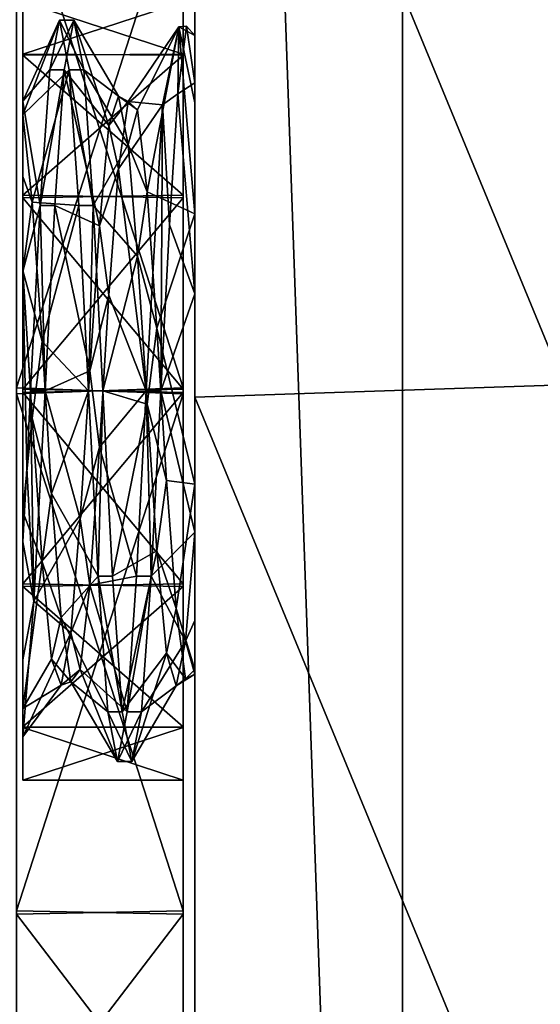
# Model space of a CAD drawing. Header units: inches. Extents: x -10 to 10, y -2.3 to 4.3.
# Tile 19 of 256: x -9.732 to -9.51, y -0.966 to -0.547. Entities that reach past the tile are written whole.
import ezdxf

# ---------------------------------------------------------------- set-up
doc = ezdxf.new("R2010")
doc.units = ezdxf.units.IN
doc.header["$LTSCALE"] = 65.185185
doc.header["$MEASUREMENT"] = 0
for name, color, linetype in [('8579', 7, 'CONTINUOUS'), ('8580', 7, 'CONTINUOUS'), ('8581', 7, 'CONTINUOUS'), ('9232', 7, 'CONTINUOUS'), ('9233', 7, 'CONTINUOUS'), ('9234', 7, 'CONTINUOUS'), ('9235', 7, 'CONTINUOUS'), ('9236', 7, 'CONTINUOUS'), ('9237', 7, 'CONTINUOUS'), ('9238', 7, 'CONTINUOUS'), ('9239', 7, 'CONTINUOUS'), ('9240', 7, 'CONTINUOUS'), ('9241', 7, 'CONTINUOUS'), ('9242', 7, 'CONTINUOUS'), ('9243', 7, 'CONTINUOUS'), ('9244', 7, 'CONTINUOUS')]:
    doc.layers.add(name, color=color, linetype=linetype)

msp = doc.modelspace()

# ---------------------------------------------------------------- linework, layer by layer
at = {"layer": '8579', "linetype": 'Continuous'}
for points in [[(-9.5, -0.31632, 0.81206), (-9.5, -0.70237, 0.75001), (-9.657, -0.3219, 0.81023), (-9.5, -0.31632, 0.81206)], [(-9.657, -0.3219, 0.81023), (-9.5, -0.70237, 0.75001), (-9.657, -0.70763, 0.75001), (-9.657, -0.3219, 0.81023)], [(-9.5, -0.70237, 0.75001), (-9.5, -1.0881, 0.81023), (-9.657, -0.70763, 0.75001), (-9.5, -0.70237, 0.75001)], [(-9.657, -0.70763, 0.75001), (-9.5, -1.0881, 0.81023), (-9.657, -1.09368, 0.81206), (-9.657, -0.70763, 0.75001)]]:
    msp.add_3dface(points, dxfattribs=at)
at = {"layer": '8580', "linetype": 'Continuous'}
for points in [[(-9.657, 0.545, 2), (-9.657, -1.955, 13.4861), (-9.657, 0.545, 13.4861), (-9.657, 0.545, 2)], [(-9.657, -1.955, 13.4861), (-9.657, 0.545, 2), (-9.657, -0.62972, 2.13832), (-9.657, -1.955, 13.4861)], [(-9.657, 0.545, 2), (-9.657, 0.48309, 1.61179), (-9.657, -0.57418, 1.93266), (-9.657, 0.545, 2)], [(-9.657, -0.62972, 2.13832), (-9.657, 0.545, 2), (-9.657, -0.58256, 2.09901), (-9.657, -0.62972, 2.13832)], [(-9.657, -0.58256, 2.09901), (-9.657, 0.545, 2), (-9.657, -0.55399, 2.04467), (-9.657, -0.58256, 2.09901)], [(-9.657, -0.55399, 2.04467), (-9.657, 0.545, 2), (-9.657, -0.57418, 1.93266), (-9.657, -0.55399, 2.04467)], [(-9.657, 0.48309, 1.61179), (-9.657, 0.30329, 1.2613), (-9.657, -1.71611, 1.26515), (-9.657, 0.48309, 1.61179)], [(-9.657, 0.48309, 1.61179), (-9.657, -1.71611, 1.26515), (-9.657, -1.89371, 1.61363), (-9.657, 0.48309, 1.61179)], [(-9.657, 0.48309, 1.61179), (-9.657, -1.89371, 1.61363), (-9.657, -0.66381, 1.86993), (-9.657, 0.48309, 1.61179)], [(-9.657, -0.57418, 1.93266), (-9.657, 0.48309, 1.61179), (-9.657, -0.66381, 1.86993), (-9.657, -0.57418, 1.93266)], [(-9.657, 0.30329, 1.2613), (-9.657, 0.0269, 0.98673), (-9.657, -1.44208, 0.99052), (-9.657, 0.30329, 1.2613)], [(-9.657, 0.30329, 1.2613), (-9.657, -1.44208, 0.99052), (-9.657, -1.71611, 1.26515), (-9.657, 0.30329, 1.2613)], [(-9.657, 0.0269, 0.98673), (-9.657, -0.3219, 0.81023), (-9.657, -1.09368, 0.81206), (-9.657, 0.0269, 0.98673)], [(-9.657, 0.0269, 0.98673), (-9.657, -1.09368, 0.81206), (-9.657, -1.44208, 0.99052), (-9.657, 0.0269, 0.98673)], [(-9.657, -0.3219, 0.81023), (-9.657, -0.70763, 0.75001), (-9.657, -1.09368, 0.81206), (-9.657, -0.3219, 0.81023)], [(-9.657, -1.955, 13.4861), (-9.657, -0.62972, 2.13832), (-9.657, -0.74463, 2.14157), (-9.657, -1.955, 13.4861)], [(-9.657, -1.89371, 1.61363), (-9.657, -1.955, 2), (-9.657, -0.66381, 1.86993), (-9.657, -1.89371, 1.61363)], [(-9.657, -0.66381, 1.86993), (-9.657, -1.955, 2), (-9.657, -0.76497, 1.88974), (-9.657, -0.66381, 1.86993)], [(-9.657, -0.82343, 2.06788), (-9.657, -1.955, 13.4861), (-9.657, -0.74463, 2.14157), (-9.657, -0.82343, 2.06788)], [(-9.657, -0.76497, 1.88974), (-9.657, -1.955, 2), (-9.657, -0.80259, 1.92109), (-9.657, -0.76497, 1.88974)], [(-9.657, -0.80259, 1.92109), (-9.657, -1.955, 2), (-9.657, -0.82537, 1.96444), (-9.657, -0.80259, 1.92109)], [(-9.657, -1.955, 2), (-9.657, -1.955, 13.4861), (-9.657, -0.82343, 2.06788), (-9.657, -1.955, 2)], [(-9.657, -0.82537, 1.96444), (-9.657, -1.955, 2), (-9.657, -0.82343, 2.06788), (-9.657, -0.82537, 1.96444)]]:
    msp.add_3dface(points, dxfattribs=at)
at = {"layer": '8581', "linetype": 'Continuous'}
for points in [[(-9.657, -1.955, 13.4861), (-9.56879, -1.955, 13.81493), (-9.657, 0.545, 13.4861), (-9.657, -1.955, 13.4861)], [(-9.657, 0.545, 13.4861), (-9.56879, -1.955, 13.81493), (-9.56878, 0.545, 13.81495), (-9.657, 0.545, 13.4861)], [(-9.56879, -1.955, 13.81493), (-9.32884, -1.955, 14.05488), (-9.56878, 0.545, 13.81495), (-9.56879, -1.955, 13.81493)], [(-9.56878, 0.545, 13.81495), (-9.32884, -1.955, 14.05488), (-9.32883, 0.545, 14.05489), (-9.56878, 0.545, 13.81495)]]:
    msp.add_3dface(points, dxfattribs=at)
at = {"layer": '9232', "linetype": 'Continuous'}
for points in [[(-9.67078, -0.58349, 1.89983), (-9.66389, -0.55039, 2.02995), (-9.66426, -0.57884, 1.90574), (-9.67078, -0.58349, 1.89983)], [(-9.66426, -0.57884, 1.90574), (-9.66389, -0.55039, 2.02995), (-9.6606, -0.54999, 1.97224), (-9.66426, -0.57884, 1.90574)], [(-9.66389, -0.55039, 2.02995), (-9.657, -0.55399, 2.04467), (-9.6606, -0.54999, 1.97224), (-9.66389, -0.55039, 2.02995)], [(-9.657, -0.62972, 2.13832), (-9.657, -0.58256, 2.09901), (-9.66389, -0.55039, 2.02995), (-9.657, -0.62972, 2.13832)], [(-9.657, -0.58256, 2.09901), (-9.657, -0.55399, 2.04467), (-9.66389, -0.55039, 2.02995), (-9.657, -0.58256, 2.09901)], [(-9.66789, -0.63442, 1.85922), (-9.67078, -0.58349, 1.89983), (-9.66426, -0.57884, 1.90574), (-9.66789, -0.63442, 1.85922)], [(-9.67768, -0.705, 1.84252), (-9.67078, -0.58349, 1.89983), (-9.67153, -0.705, 1.84252), (-9.67768, -0.705, 1.84252)], [(-9.67153, -0.705, 1.84252), (-9.67078, -0.58349, 1.89983), (-9.66789, -0.63442, 1.85922), (-9.67153, -0.705, 1.84252)]]:
    msp.add_3dface(points, dxfattribs=at)
at = {"layer": '9233', "linetype": 'Continuous'}
for points in [[(-9.73019, -0.58189, 1.94068), (-9.73019, -0.58778, 2.04486), (-9.71459, -0.54752, 2), (-9.73019, -0.58189, 1.94068)], [(-9.71459, -0.54752, 2), (-9.73019, -0.58778, 2.04486), (-9.71047, -0.5686, 2.07871), (-9.71459, -0.54752, 2)], [(-9.71871, -0.56859, 1.9213), (-9.73019, -0.58189, 1.94068), (-9.71459, -0.54752, 2), (-9.71871, -0.56859, 1.9213)], [(-9.66389, -0.55039, 2.02995), (-9.67078, -0.58349, 1.89983), (-9.68538, -0.582, 1.97498), (-9.66389, -0.55039, 2.02995)], [(-9.6814, -0.58557, 2.03858), (-9.66389, -0.55039, 2.02995), (-9.68538, -0.582, 1.97498), (-9.6814, -0.58557, 2.03858)], [(-9.67734, -0.62037, 2.0927), (-9.66389, -0.55039, 2.02995), (-9.6814, -0.58557, 2.03858), (-9.67734, -0.62037, 2.0927)], [(-9.657, -0.62972, 2.13832), (-9.66389, -0.55039, 2.02995), (-9.67734, -0.62037, 2.0927), (-9.657, -0.62972, 2.13832)], [(-9.72279, -0.62621, 1.86365), (-9.73019, -0.58189, 1.94068), (-9.71871, -0.56859, 1.9213), (-9.72279, -0.62621, 1.86365)], [(-9.73019, -0.58778, 2.04486), (-9.72619, -0.62484, 2.09659), (-9.71047, -0.5686, 2.07871), (-9.73019, -0.58778, 2.04486)], [(-9.71047, -0.5686, 2.07871), (-9.72619, -0.62484, 2.09659), (-9.7064, -0.62621, 2.13635), (-9.71047, -0.5686, 2.07871)], [(-9.73019, -0.65431, 1.86205), (-9.73019, -0.58189, 1.94068), (-9.72279, -0.62621, 1.86365), (-9.73019, -0.65431, 1.86205)], [(-9.68538, -0.582, 1.97498), (-9.67078, -0.58349, 1.89983), (-9.68948, -0.61059, 1.91728), (-9.68538, -0.582, 1.97498)], [(-9.67078, -0.58349, 1.89983), (-9.67768, -0.705, 1.84252), (-9.68948, -0.61059, 1.91728), (-9.67078, -0.58349, 1.89983)], [(-9.68948, -0.61059, 1.91728), (-9.67768, -0.705, 1.84252), (-9.69356, -0.66427, 1.88128), (-9.68948, -0.61059, 1.91728)], [(-9.67318, -0.67837, 2.12266), (-9.657, -0.62972, 2.13832), (-9.67734, -0.62037, 2.0927), (-9.67318, -0.67837, 2.12266)], [(-9.7269, -0.705, 1.84252), (-9.73019, -0.65431, 1.86205), (-9.72279, -0.62621, 1.86365), (-9.7269, -0.705, 1.84252)], [(-9.72619, -0.62484, 2.09659), (-9.72203, -0.68407, 2.12376), (-9.7064, -0.62621, 2.13635), (-9.72619, -0.62484, 2.09659)], [(-9.7064, -0.62621, 2.13635), (-9.72203, -0.68407, 2.12376), (-9.70229, -0.705, 2.15748), (-9.7064, -0.62621, 2.13635)], [(-9.657, -0.74463, 2.14157), (-9.657, -0.62972, 2.13832), (-9.67318, -0.67837, 2.12266), (-9.657, -0.74463, 2.14157)], [(-9.73019, -0.7692, 1.8562), (-9.73019, -0.65431, 1.86205), (-9.72851, -0.73782, 1.84598), (-9.73019, -0.7692, 1.8562)], [(-9.72851, -0.73782, 1.84598), (-9.73019, -0.65431, 1.86205), (-9.7269, -0.705, 1.84252), (-9.72851, -0.73782, 1.84598)], [(-9.69356, -0.66427, 1.88128), (-9.67768, -0.705, 1.84252), (-9.69761, -0.72899, 1.8768), (-9.69356, -0.66427, 1.88128)], [(-9.66913, -0.74313, 2.11958), (-9.657, -0.74463, 2.14157), (-9.67318, -0.67837, 2.12266), (-9.66913, -0.74313, 2.11958)], [(-9.72203, -0.68407, 2.12376), (-9.71798, -0.74855, 2.11772), (-9.70229, -0.705, 2.15748), (-9.72203, -0.68407, 2.12376)], [(-9.70229, -0.705, 2.15748), (-9.71798, -0.74855, 2.11772), (-9.69818, -0.78379, 2.13635), (-9.70229, -0.705, 2.15748)], [(-9.69761, -0.72899, 1.8768), (-9.67768, -0.705, 1.84252), (-9.68179, -0.78379, 1.86365), (-9.69761, -0.72899, 1.8768)], [(-9.70177, -0.78755, 1.90544), (-9.69761, -0.72899, 1.8768), (-9.68179, -0.78379, 1.86365), (-9.70177, -0.78755, 1.90544)], [(-9.66505, -0.79754, 2.0848), (-9.657, -0.74463, 2.14157), (-9.66913, -0.74313, 2.11958), (-9.66505, -0.79754, 2.0848)], [(-9.657, -0.82343, 2.06788), (-9.657, -0.74463, 2.14157), (-9.66505, -0.79754, 2.0848), (-9.657, -0.82343, 2.06788)], [(-9.71798, -0.74855, 2.11772), (-9.71391, -0.80136, 2.08044), (-9.69818, -0.78379, 2.13635), (-9.71798, -0.74855, 2.11772)], [(-9.69818, -0.78379, 2.13635), (-9.71391, -0.80136, 2.08044), (-9.69411, -0.84141, 2.0787), (-9.69818, -0.78379, 2.13635)], [(-9.68586, -0.8414, 1.92129), (-9.70177, -0.78755, 1.90544), (-9.68179, -0.78379, 1.86365), (-9.68586, -0.8414, 1.92129)], [(-9.70581, -0.82344, 1.95847), (-9.70177, -0.78755, 1.90544), (-9.68586, -0.8414, 1.92129), (-9.70581, -0.82344, 1.95847)], [(-9.66096, -0.82734, 2.02803), (-9.657, -0.82343, 2.06788), (-9.66505, -0.79754, 2.0848), (-9.66096, -0.82734, 2.02803)], [(-9.71391, -0.80136, 2.08044), (-9.70978, -0.82859, 2.02188), (-9.69411, -0.84141, 2.0787), (-9.71391, -0.80136, 2.08044)], [(-9.70978, -0.82859, 2.02188), (-9.70581, -0.82344, 1.95847), (-9.68999, -0.86248, 2), (-9.70978, -0.82859, 2.02188)], [(-9.68999, -0.86248, 2), (-9.70581, -0.82344, 1.95847), (-9.68586, -0.8414, 1.92129), (-9.68999, -0.86248, 2)], [(-9.657, -0.82537, 1.96444), (-9.657, -0.82343, 2.06788), (-9.66096, -0.82734, 2.02803), (-9.657, -0.82537, 1.96444)], [(-9.69411, -0.84141, 2.0787), (-9.70978, -0.82859, 2.02188), (-9.68999, -0.86248, 2), (-9.69411, -0.84141, 2.0787)]]:
    msp.add_3dface(points, dxfattribs=at)
at = {"layer": '9234', "linetype": 'Continuous'}
for points in [[(-9.68948, -0.57975, 2.00826), (-9.68538, -0.582, 1.97498), (-9.69356, -0.59225, 1.94485), (-9.68948, -0.57975, 2.00826)], [(-9.6814, -0.58557, 2.03858), (-9.68538, -0.582, 1.97498), (-9.68948, -0.57975, 2.00826), (-9.6814, -0.58557, 2.03858)], [(-9.68538, -0.60034, 2.06928), (-9.6814, -0.58557, 2.03858), (-9.68948, -0.57975, 2.00826), (-9.68538, -0.60034, 2.06928)], [(-9.68538, -0.582, 1.97498), (-9.68948, -0.61059, 1.91728), (-9.69356, -0.59225, 1.94485), (-9.68538, -0.582, 1.97498)], [(-9.67734, -0.62037, 2.0927), (-9.6814, -0.58557, 2.03858), (-9.68538, -0.60034, 2.06928), (-9.67734, -0.62037, 2.0927)], [(-9.72619, -0.62484, 2.09659), (-9.73019, -0.58778, 2.04486), (-9.73019, -0.61388, 2.0863), (-9.72619, -0.62484, 2.09659)], [(-9.69356, -0.59225, 1.94485), (-9.68948, -0.61059, 1.91728), (-9.69761, -0.63485, 1.89592), (-9.69356, -0.59225, 1.94485)], [(-9.6814, -0.64783, 2.11174), (-9.67734, -0.62037, 2.0927), (-9.68538, -0.60034, 2.06928), (-9.6814, -0.64783, 2.11174)], [(-9.68948, -0.61059, 1.91728), (-9.69356, -0.66427, 1.88128), (-9.69761, -0.63485, 1.89592), (-9.68948, -0.61059, 1.91728)], [(-9.73019, -0.65384, 2.11461), (-9.72619, -0.62484, 2.09659), (-9.73019, -0.61388, 2.0863), (-9.73019, -0.65384, 2.11461)], [(-9.67318, -0.67837, 2.12266), (-9.67734, -0.62037, 2.0927), (-9.6814, -0.64783, 2.11174), (-9.67318, -0.67837, 2.12266)], [(-9.72203, -0.68407, 2.12376), (-9.72619, -0.62484, 2.09659), (-9.73019, -0.65384, 2.11461), (-9.72203, -0.68407, 2.12376)], [(-9.69761, -0.63485, 1.89592), (-9.69356, -0.66427, 1.88128), (-9.70177, -0.69651, 1.87477), (-9.69761, -0.63485, 1.89592)], [(-9.67734, -0.71071, 2.12539), (-9.67318, -0.67837, 2.12266), (-9.6814, -0.64783, 2.11174), (-9.67734, -0.71071, 2.12539)], [(-9.72619, -0.71661, 2.12498), (-9.72203, -0.68407, 2.12376), (-9.73019, -0.65384, 2.11461), (-9.72619, -0.71661, 2.12498)], [(-9.69356, -0.66427, 1.88128), (-9.69761, -0.72899, 1.8768), (-9.70177, -0.69651, 1.87477), (-9.69356, -0.66427, 1.88128)], [(-9.66913, -0.74313, 2.11958), (-9.67318, -0.67837, 2.12266), (-9.67734, -0.71071, 2.12539), (-9.66913, -0.74313, 2.11958)], [(-9.71798, -0.74855, 2.11772), (-9.72203, -0.68407, 2.12376), (-9.72619, -0.71661, 2.12498), (-9.71798, -0.74855, 2.11772)], [(-9.70177, -0.69651, 1.87477), (-9.69761, -0.72899, 1.8768), (-9.70581, -0.75939, 1.88688), (-9.70177, -0.69651, 1.87477)], [(-9.67318, -0.7729, 2.10556), (-9.66913, -0.74313, 2.11958), (-9.67734, -0.71071, 2.12539), (-9.67318, -0.7729, 2.10556)], [(-9.72203, -0.77771, 2.10231), (-9.71798, -0.74855, 2.11772), (-9.72619, -0.71661, 2.12498), (-9.72203, -0.77771, 2.10231)], [(-9.69761, -0.72899, 1.8768), (-9.70177, -0.78755, 1.90544), (-9.70581, -0.75939, 1.88688), (-9.69761, -0.72899, 1.8768)], [(-9.66505, -0.79754, 2.0848), (-9.66913, -0.74313, 2.11958), (-9.67318, -0.7729, 2.10556), (-9.66505, -0.79754, 2.0848)], [(-9.71391, -0.80136, 2.08044), (-9.71798, -0.74855, 2.11772), (-9.72203, -0.77771, 2.10231), (-9.71391, -0.80136, 2.08044)], [(-9.70581, -0.75939, 1.88688), (-9.70177, -0.78755, 1.90544), (-9.70978, -0.80787, 1.92808), (-9.70581, -0.75939, 1.88688)], [(-9.657, -0.76497, 1.88974), (-9.657, -0.80259, 1.92109), (-9.66096, -0.81133, 1.93331), (-9.657, -0.76497, 1.88974)], [(-9.66913, -0.81652, 2.0576), (-9.66505, -0.79754, 2.0848), (-9.67318, -0.7729, 2.10556), (-9.66913, -0.81652, 2.0576)], [(-9.71798, -0.81903, 2.05245), (-9.71391, -0.80136, 2.08044), (-9.72203, -0.77771, 2.10231), (-9.71798, -0.81903, 2.05245)], [(-9.70177, -0.78755, 1.90544), (-9.70581, -0.82344, 1.95847), (-9.70978, -0.80787, 1.92808), (-9.70177, -0.78755, 1.90544)], [(-9.66096, -0.82734, 2.02803), (-9.66505, -0.79754, 2.0848), (-9.66913, -0.81652, 2.0576), (-9.66096, -0.82734, 2.02803)], [(-9.70978, -0.82859, 2.02188), (-9.71391, -0.80136, 2.08044), (-9.71798, -0.81903, 2.05245), (-9.70978, -0.82859, 2.02188)], [(-9.657, -0.80259, 1.92109), (-9.657, -0.82537, 1.96444), (-9.66096, -0.81133, 1.93331), (-9.657, -0.80259, 1.92109)], [(-9.70978, -0.80787, 1.92808), (-9.70581, -0.82344, 1.95847), (-9.71391, -0.83001, 1.98875), (-9.70978, -0.80787, 1.92808)], [(-9.66096, -0.81133, 1.93331), (-9.657, -0.82537, 1.96444), (-9.66505, -0.8304, 1.99453), (-9.66096, -0.81133, 1.93331)], [(-9.71391, -0.83001, 1.98875), (-9.70978, -0.82859, 2.02188), (-9.71798, -0.81903, 2.05245), (-9.71391, -0.83001, 1.98875)], [(-9.66505, -0.8304, 1.99453), (-9.66096, -0.82734, 2.02803), (-9.66913, -0.81652, 2.0576), (-9.66505, -0.8304, 1.99453)], [(-9.70581, -0.82344, 1.95847), (-9.70978, -0.82859, 2.02188), (-9.71391, -0.83001, 1.98875), (-9.70581, -0.82344, 1.95847)], [(-9.657, -0.82537, 1.96444), (-9.66096, -0.82734, 2.02803), (-9.66505, -0.8304, 1.99453), (-9.657, -0.82537, 1.96444)]]:
    msp.add_3dface(points, dxfattribs=at)
at = {"layer": '9235', "linetype": 'Continuous'}
for points in [[(-9.70844, -0.54752, 2), (-9.69356, -0.59225, 1.94485), (-9.71257, -0.5686, 1.92129), (-9.70844, -0.54752, 2)], [(-9.68948, -0.57975, 2.00826), (-9.69356, -0.59225, 1.94485), (-9.70844, -0.54752, 2), (-9.68948, -0.57975, 2.00826)], [(-9.70432, -0.56859, 2.0787), (-9.68948, -0.57975, 2.00826), (-9.70844, -0.54752, 2), (-9.70432, -0.56859, 2.0787)], [(-9.657, -0.57418, 1.93266), (-9.66426, -0.57884, 1.90574), (-9.6606, -0.54999, 1.97224), (-9.657, -0.57418, 1.93266)], [(-9.657, -0.55399, 2.04467), (-9.657, -0.57418, 1.93266), (-9.6606, -0.54999, 1.97224), (-9.657, -0.55399, 2.04467)], [(-9.71257, -0.5686, 1.92129), (-9.69761, -0.63485, 1.89592), (-9.71663, -0.62621, 1.86365), (-9.71257, -0.5686, 1.92129)], [(-9.69356, -0.59225, 1.94485), (-9.69761, -0.63485, 1.89592), (-9.71257, -0.5686, 1.92129), (-9.69356, -0.59225, 1.94485)], [(-9.68538, -0.60034, 2.06928), (-9.68948, -0.57975, 2.00826), (-9.70432, -0.56859, 2.0787), (-9.68538, -0.60034, 2.06928)], [(-9.70025, -0.62621, 2.13635), (-9.68538, -0.60034, 2.06928), (-9.70432, -0.56859, 2.0787), (-9.70025, -0.62621, 2.13635)], [(-9.657, -0.57418, 1.93266), (-9.657, -0.66381, 1.86993), (-9.66426, -0.57884, 1.90574), (-9.657, -0.57418, 1.93266)], [(-9.657, -0.66381, 1.86993), (-9.66789, -0.63442, 1.85922), (-9.66426, -0.57884, 1.90574), (-9.657, -0.66381, 1.86993)], [(-9.6814, -0.64783, 2.11174), (-9.68538, -0.60034, 2.06928), (-9.70025, -0.62621, 2.13635), (-9.6814, -0.64783, 2.11174)], [(-9.71663, -0.62621, 1.86365), (-9.70177, -0.69651, 1.87477), (-9.72074, -0.705, 1.84252), (-9.71663, -0.62621, 1.86365)], [(-9.69761, -0.63485, 1.89592), (-9.70177, -0.69651, 1.87477), (-9.71663, -0.62621, 1.86365), (-9.69761, -0.63485, 1.89592)], [(-9.69614, -0.705, 2.15748), (-9.6814, -0.64783, 2.11174), (-9.70025, -0.62621, 2.13635), (-9.69614, -0.705, 2.15748)], [(-9.657, -0.66381, 1.86993), (-9.67153, -0.705, 1.84252), (-9.66789, -0.63442, 1.85922), (-9.657, -0.66381, 1.86993)], [(-9.67734, -0.71071, 2.12539), (-9.6814, -0.64783, 2.11174), (-9.69614, -0.705, 2.15748), (-9.67734, -0.71071, 2.12539)], [(-9.72619, -0.71661, 2.12498), (-9.73019, -0.65384, 2.11461), (-9.73019, -0.7564, 2.1264), (-9.72619, -0.71661, 2.12498)], [(-9.657, -0.66381, 1.86993), (-9.657, -0.76497, 1.88974), (-9.67153, -0.705, 1.84252), (-9.657, -0.66381, 1.86993)], [(-9.70177, -0.69651, 1.87477), (-9.70581, -0.75939, 1.88688), (-9.72074, -0.705, 1.84252), (-9.70177, -0.69651, 1.87477)], [(-9.72074, -0.705, 1.84252), (-9.70581, -0.75939, 1.88688), (-9.7255, -0.79429, 1.87028), (-9.72074, -0.705, 1.84252)], [(-9.69203, -0.78379, 2.13635), (-9.67734, -0.71071, 2.12539), (-9.69614, -0.705, 2.15748), (-9.69203, -0.78379, 2.13635)], [(-9.67153, -0.705, 1.84252), (-9.657, -0.76497, 1.88974), (-9.67564, -0.78379, 1.86365), (-9.67153, -0.705, 1.84252)], [(-9.67318, -0.7729, 2.10556), (-9.67734, -0.71071, 2.12539), (-9.69203, -0.78379, 2.13635), (-9.67318, -0.7729, 2.10556)], [(-9.72203, -0.77771, 2.10231), (-9.72619, -0.71661, 2.12498), (-9.73019, -0.7564, 2.1264), (-9.72203, -0.77771, 2.10231)], [(-9.73019, -0.83993, 2.05824), (-9.72203, -0.77771, 2.10231), (-9.73019, -0.7564, 2.1264), (-9.73019, -0.83993, 2.05824)], [(-9.70581, -0.75939, 1.88688), (-9.70978, -0.80787, 1.92808), (-9.7255, -0.79429, 1.87028), (-9.70581, -0.75939, 1.88688)], [(-9.657, -0.76497, 1.88974), (-9.66096, -0.81133, 1.93331), (-9.67564, -0.78379, 1.86365), (-9.657, -0.76497, 1.88974)], [(-9.68796, -0.8414, 2.07871), (-9.67318, -0.7729, 2.10556), (-9.69203, -0.78379, 2.13635), (-9.68796, -0.8414, 2.07871)], [(-9.66913, -0.81652, 2.0576), (-9.67318, -0.7729, 2.10556), (-9.68796, -0.8414, 2.07871), (-9.66913, -0.81652, 2.0576)], [(-9.71798, -0.81903, 2.05245), (-9.72203, -0.77771, 2.10231), (-9.73019, -0.83993, 2.05824), (-9.71798, -0.81903, 2.05245)], [(-9.67564, -0.78379, 1.86365), (-9.66096, -0.81133, 1.93331), (-9.67971, -0.84141, 1.9213), (-9.67564, -0.78379, 1.86365)], [(-9.7255, -0.79429, 1.87028), (-9.70978, -0.80787, 1.92808), (-9.73019, -0.85207, 1.9437), (-9.7255, -0.79429, 1.87028)], [(-9.70978, -0.80787, 1.92808), (-9.71391, -0.83001, 1.98875), (-9.73019, -0.85207, 1.9437), (-9.70978, -0.80787, 1.92808)], [(-9.66096, -0.81133, 1.93331), (-9.66505, -0.8304, 1.99453), (-9.67971, -0.84141, 1.9213), (-9.66096, -0.81133, 1.93331)], [(-9.71391, -0.83001, 1.98875), (-9.71798, -0.81903, 2.05245), (-9.73019, -0.83993, 2.05824), (-9.71391, -0.83001, 1.98875)], [(-9.68383, -0.86248, 2), (-9.66913, -0.81652, 2.0576), (-9.68796, -0.8414, 2.07871), (-9.68383, -0.86248, 2)], [(-9.66505, -0.8304, 1.99453), (-9.66913, -0.81652, 2.0576), (-9.68383, -0.86248, 2), (-9.66505, -0.8304, 1.99453)], [(-9.73019, -0.85207, 1.9437), (-9.71391, -0.83001, 1.98875), (-9.73019, -0.83993, 2.05824), (-9.73019, -0.85207, 1.9437)], [(-9.67971, -0.84141, 1.9213), (-9.66505, -0.8304, 1.99453), (-9.68383, -0.86248, 2), (-9.67971, -0.84141, 1.9213)]]:
    msp.add_3dface(points, dxfattribs=at)
at = {"layer": '9236', "linetype": 'Continuous'}
for points in [[(-9.70229, -0.705, 2.15748), (-9.69818, -0.78379, 2.13635), (-9.69614, -0.705, 2.15748), (-9.70229, -0.705, 2.15748)], [(-9.69818, -0.78379, 2.13635), (-9.69203, -0.78379, 2.13635), (-9.69614, -0.705, 2.15748), (-9.69818, -0.78379, 2.13635)], [(-9.68179, -0.78379, 1.86365), (-9.67768, -0.705, 1.84252), (-9.67564, -0.78379, 1.86365), (-9.68179, -0.78379, 1.86365)], [(-9.67768, -0.705, 1.84252), (-9.67153, -0.705, 1.84252), (-9.67564, -0.78379, 1.86365), (-9.67768, -0.705, 1.84252)], [(-9.69818, -0.78379, 2.13635), (-9.69411, -0.84141, 2.0787), (-9.68796, -0.8414, 2.07871), (-9.69818, -0.78379, 2.13635)], [(-9.69818, -0.78379, 2.13635), (-9.68796, -0.8414, 2.07871), (-9.69203, -0.78379, 2.13635), (-9.69818, -0.78379, 2.13635)], [(-9.68586, -0.8414, 1.92129), (-9.68179, -0.78379, 1.86365), (-9.67564, -0.78379, 1.86365), (-9.68586, -0.8414, 1.92129)], [(-9.68586, -0.8414, 1.92129), (-9.67564, -0.78379, 1.86365), (-9.67971, -0.84141, 1.9213), (-9.68586, -0.8414, 1.92129)], [(-9.69411, -0.84141, 2.0787), (-9.68383, -0.86248, 2), (-9.68796, -0.8414, 2.07871), (-9.69411, -0.84141, 2.0787)], [(-9.69411, -0.84141, 2.0787), (-9.68999, -0.86248, 2), (-9.68383, -0.86248, 2), (-9.69411, -0.84141, 2.0787)], [(-9.68999, -0.86248, 2), (-9.68586, -0.8414, 1.92129), (-9.67971, -0.84141, 1.9213), (-9.68999, -0.86248, 2)], [(-9.68999, -0.86248, 2), (-9.67971, -0.84141, 1.9213), (-9.68383, -0.86248, 2), (-9.68999, -0.86248, 2)]]:
    msp.add_3dface(points, dxfattribs=at)
at = {"layer": '9237', "linetype": 'Continuous'}
for points in [[(-9.71871, -0.56859, 1.9213), (-9.71459, -0.54752, 2), (-9.70844, -0.54752, 2), (-9.71871, -0.56859, 1.9213)], [(-9.71871, -0.56859, 1.9213), (-9.70844, -0.54752, 2), (-9.71257, -0.5686, 1.92129), (-9.71871, -0.56859, 1.9213)], [(-9.71459, -0.54752, 2), (-9.71047, -0.5686, 2.07871), (-9.70432, -0.56859, 2.0787), (-9.71459, -0.54752, 2)], [(-9.71459, -0.54752, 2), (-9.70432, -0.56859, 2.0787), (-9.70844, -0.54752, 2), (-9.71459, -0.54752, 2)], [(-9.72279, -0.62621, 1.86365), (-9.71871, -0.56859, 1.9213), (-9.71257, -0.5686, 1.92129), (-9.72279, -0.62621, 1.86365)], [(-9.72279, -0.62621, 1.86365), (-9.71257, -0.5686, 1.92129), (-9.71663, -0.62621, 1.86365), (-9.72279, -0.62621, 1.86365)], [(-9.71047, -0.5686, 2.07871), (-9.70025, -0.62621, 2.13635), (-9.70432, -0.56859, 2.0787), (-9.71047, -0.5686, 2.07871)], [(-9.71047, -0.5686, 2.07871), (-9.7064, -0.62621, 2.13635), (-9.70025, -0.62621, 2.13635), (-9.71047, -0.5686, 2.07871)], [(-9.7269, -0.705, 1.84252), (-9.72279, -0.62621, 1.86365), (-9.72074, -0.705, 1.84252), (-9.7269, -0.705, 1.84252)], [(-9.72279, -0.62621, 1.86365), (-9.71663, -0.62621, 1.86365), (-9.72074, -0.705, 1.84252), (-9.72279, -0.62621, 1.86365)], [(-9.7064, -0.62621, 2.13635), (-9.70229, -0.705, 2.15748), (-9.70025, -0.62621, 2.13635), (-9.7064, -0.62621, 2.13635)], [(-9.70229, -0.705, 2.15748), (-9.69614, -0.705, 2.15748), (-9.70025, -0.62621, 2.13635), (-9.70229, -0.705, 2.15748)]]:
    msp.add_3dface(points, dxfattribs=at)
at = {"layer": '9238', "linetype": 'Continuous'}
for points in [[(-9.72851, -0.73782, 1.84598), (-9.7269, -0.705, 1.84252), (-9.7255, -0.79429, 1.87028), (-9.72851, -0.73782, 1.84598)], [(-9.7269, -0.705, 1.84252), (-9.72074, -0.705, 1.84252), (-9.7255, -0.79429, 1.87028), (-9.7269, -0.705, 1.84252)], [(-9.73019, -0.7692, 1.8562), (-9.72851, -0.73782, 1.84598), (-9.7255, -0.79429, 1.87028), (-9.73019, -0.7692, 1.8562)], [(-9.73019, -0.7692, 1.8562), (-9.7255, -0.79429, 1.87028), (-9.73019, -0.81933, 1.89172), (-9.73019, -0.7692, 1.8562)], [(-9.7255, -0.79429, 1.87028), (-9.73019, -0.85207, 1.9437), (-9.73019, -0.81933, 1.89172), (-9.7255, -0.79429, 1.87028)]]:
    msp.add_3dface(points, dxfattribs=at)
at = {"layer": '9239', "linetype": 'Continuous'}
for points in [[(-9.73019, -0.58778, 2.04486), (-9.73019, -0.58189, 1.94068), (-9.73019, -0.53965, 2), (-9.73019, -0.58778, 2.04486)], [(-9.73019, -0.58778, 2.04486), (-9.73019, -0.53965, 2), (-9.73019, -0.5623, 2.08338), (-9.73019, -0.58778, 2.04486)], [(-9.73019, -0.53965, 2), (-9.73019, -0.58189, 1.94068), (-9.73019, -0.562, 1.91711), (-9.73019, -0.53965, 2)], [(-9.73019, -0.58189, 1.94068), (-9.73019, -0.65431, 1.86205), (-9.73019, -0.562, 1.91711), (-9.73019, -0.58189, 1.94068)], [(-9.73019, -0.562, 1.91711), (-9.73019, -0.65431, 1.86205), (-9.73019, -0.62188, 1.85706), (-9.73019, -0.562, 1.91711)], [(-9.73019, -0.61388, 2.0863), (-9.73019, -0.58778, 2.04486), (-9.73019, -0.5623, 2.08338), (-9.73019, -0.61388, 2.0863)], [(-9.73019, -0.62304, 2.14361), (-9.73019, -0.61388, 2.0863), (-9.73019, -0.5623, 2.08338), (-9.73019, -0.62304, 2.14361)], [(-9.73019, -0.65384, 2.11461), (-9.73019, -0.61388, 2.0863), (-9.73019, -0.62304, 2.14361), (-9.73019, -0.65384, 2.11461)], [(-9.73019, -0.65431, 1.86205), (-9.73019, -0.7692, 1.8562), (-9.73019, -0.62188, 1.85706), (-9.73019, -0.65431, 1.86205)], [(-9.73019, -0.62188, 1.85706), (-9.73019, -0.7692, 1.8562), (-9.73019, -0.70433, 1.83471), (-9.73019, -0.62188, 1.85706)], [(-9.73019, -0.7564, 2.1264), (-9.73019, -0.65384, 2.11461), (-9.73019, -0.62304, 2.14361), (-9.73019, -0.7564, 2.1264)], [(-9.73019, -0.78812, 2.14294), (-9.73019, -0.7564, 2.1264), (-9.73019, -0.62304, 2.14361), (-9.73019, -0.78812, 2.14294)], [(-9.73019, -0.70567, 2.16529), (-9.73019, -0.78812, 2.14294), (-9.73019, -0.62304, 2.14361), (-9.73019, -0.70567, 2.16529)], [(-9.73019, -0.70433, 1.83471), (-9.73019, -0.7692, 1.8562), (-9.73019, -0.78696, 1.85639), (-9.73019, -0.70433, 1.83471)], [(-9.73019, -0.83993, 2.05824), (-9.73019, -0.7564, 2.1264), (-9.73019, -0.848, 2.08289), (-9.73019, -0.83993, 2.05824)], [(-9.73019, -0.848, 2.08289), (-9.73019, -0.7564, 2.1264), (-9.73019, -0.78812, 2.14294), (-9.73019, -0.848, 2.08289)], [(-9.73019, -0.7692, 1.8562), (-9.73019, -0.81933, 1.89172), (-9.73019, -0.78696, 1.85639), (-9.73019, -0.7692, 1.8562)], [(-9.73019, -0.78696, 1.85639), (-9.73019, -0.81933, 1.89172), (-9.73019, -0.8477, 1.91662), (-9.73019, -0.78696, 1.85639)], [(-9.73019, -0.81933, 1.89172), (-9.73019, -0.85207, 1.9437), (-9.73019, -0.8477, 1.91662), (-9.73019, -0.81933, 1.89172)], [(-9.73019, -0.85207, 1.9437), (-9.73019, -0.83993, 2.05824), (-9.73019, -0.87035, 2), (-9.73019, -0.85207, 1.9437)], [(-9.73019, -0.87035, 2), (-9.73019, -0.83993, 2.05824), (-9.73019, -0.848, 2.08289), (-9.73019, -0.87035, 2)], [(-9.73019, -0.8477, 1.91662), (-9.73019, -0.85207, 1.9437), (-9.73019, -0.87035, 2), (-9.73019, -0.8477, 1.91662)]]:
    msp.add_3dface(points, dxfattribs=at)
at = {"layer": '9240', "linetype": 'Continuous'}
for points in [[(-9.73019, -0.53965, 2), (-9.73019, -0.562, 1.91711), (-9.662, -0.53965, 2), (-9.73019, -0.53965, 2)], [(-9.662, -0.53965, 2), (-9.73019, -0.562, 1.91711), (-9.662, -0.5623, 1.91662), (-9.662, -0.53965, 2)], [(-9.73019, -0.562, 1.91711), (-9.73019, -0.62188, 1.85706), (-9.662, -0.5623, 1.91662), (-9.73019, -0.562, 1.91711)], [(-9.662, -0.5623, 1.91662), (-9.73019, -0.62188, 1.85706), (-9.662, -0.62304, 1.85639), (-9.662, -0.5623, 1.91662)], [(-9.73019, -0.62188, 1.85706), (-9.73019, -0.70433, 1.83471), (-9.662, -0.62304, 1.85639), (-9.73019, -0.62188, 1.85706)], [(-9.662, -0.62304, 1.85639), (-9.73019, -0.70433, 1.83471), (-9.662, -0.70567, 1.83471), (-9.662, -0.62304, 1.85639)], [(-9.73019, -0.70433, 1.83471), (-9.73019, -0.78696, 1.85639), (-9.662, -0.70567, 1.83471), (-9.73019, -0.70433, 1.83471)], [(-9.662, -0.70567, 1.83471), (-9.73019, -0.78696, 1.85639), (-9.662, -0.78812, 1.85706), (-9.662, -0.70567, 1.83471)], [(-9.73019, -0.78696, 1.85639), (-9.73019, -0.8477, 1.91662), (-9.662, -0.78812, 1.85706), (-9.73019, -0.78696, 1.85639)], [(-9.662, -0.78812, 1.85706), (-9.73019, -0.8477, 1.91662), (-9.662, -0.848, 1.91711), (-9.662, -0.78812, 1.85706)], [(-9.73019, -0.8477, 1.91662), (-9.73019, -0.87035, 2), (-9.662, -0.848, 1.91711), (-9.73019, -0.8477, 1.91662)], [(-9.662, -0.848, 1.91711), (-9.73019, -0.87035, 2), (-9.662, -0.87035, 2), (-9.662, -0.848, 1.91711)]]:
    msp.add_3dface(points, dxfattribs=at)
at = {"layer": '9241', "linetype": 'Continuous'}
for points in [[(-9.73019, -0.5623, 2.08338), (-9.73019, -0.53965, 2), (-9.662, -0.562, 2.08289), (-9.73019, -0.5623, 2.08338)], [(-9.73019, -0.53965, 2), (-9.662, -0.53965, 2), (-9.662, -0.562, 2.08289), (-9.73019, -0.53965, 2)], [(-9.662, -0.62188, 2.14294), (-9.73019, -0.5623, 2.08338), (-9.662, -0.562, 2.08289), (-9.662, -0.62188, 2.14294)], [(-9.73019, -0.62304, 2.14361), (-9.73019, -0.5623, 2.08338), (-9.662, -0.62188, 2.14294), (-9.73019, -0.62304, 2.14361)], [(-9.662, -0.70433, 2.16529), (-9.73019, -0.62304, 2.14361), (-9.662, -0.62188, 2.14294), (-9.662, -0.70433, 2.16529)], [(-9.73019, -0.70567, 2.16529), (-9.73019, -0.62304, 2.14361), (-9.662, -0.70433, 2.16529), (-9.73019, -0.70567, 2.16529)], [(-9.662, -0.78696, 2.14361), (-9.73019, -0.70567, 2.16529), (-9.662, -0.70433, 2.16529), (-9.662, -0.78696, 2.14361)], [(-9.73019, -0.78812, 2.14294), (-9.73019, -0.70567, 2.16529), (-9.662, -0.78696, 2.14361), (-9.73019, -0.78812, 2.14294)], [(-9.662, -0.8477, 2.08338), (-9.73019, -0.78812, 2.14294), (-9.662, -0.78696, 2.14361), (-9.662, -0.8477, 2.08338)], [(-9.73019, -0.848, 2.08289), (-9.73019, -0.78812, 2.14294), (-9.662, -0.8477, 2.08338), (-9.73019, -0.848, 2.08289)], [(-9.662, -0.87035, 2), (-9.73019, -0.848, 2.08289), (-9.662, -0.8477, 2.08338), (-9.662, -0.87035, 2)], [(-9.73019, -0.87035, 2), (-9.73019, -0.848, 2.08289), (-9.662, -0.87035, 2), (-9.73019, -0.87035, 2)]]:
    msp.add_3dface(points, dxfattribs=at)
at = {"layer": '9242', "linetype": 'Continuous'}
for points in [[(-9.662, -0.53965, 2), (-9.662, -0.5623, 1.91662), (-9.662, -0.48267, 1.77695), (-9.662, -0.53965, 2)], [(-9.662, -0.5623, 1.91662), (-9.662, -0.62304, 1.85639), (-9.662, -0.48267, 1.77695), (-9.662, -0.5623, 1.91662)], [(-9.662, -0.48267, 1.77695), (-9.662, -0.62304, 1.85639), (-9.662, -0.70376, 1.68505), (-9.662, -0.48267, 1.77695)], [(-9.662, -0.562, 2.08289), (-9.662, -0.53965, 2), (-9.662, -0.48405, 2.22439), (-9.662, -0.562, 2.08289)], [(-9.662, -0.70624, 2.31495), (-9.662, -0.562, 2.08289), (-9.662, -0.48405, 2.22439), (-9.662, -0.70624, 2.31495)], [(-9.662, -0.62188, 2.14294), (-9.662, -0.562, 2.08289), (-9.662, -0.70624, 2.31495), (-9.662, -0.62188, 2.14294)], [(-9.662, -0.70433, 2.16529), (-9.662, -0.62188, 2.14294), (-9.662, -0.70624, 2.31495), (-9.662, -0.70433, 2.16529)], [(-9.662, -0.62304, 1.85639), (-9.662, -0.70567, 1.83471), (-9.662, -0.70376, 1.68505), (-9.662, -0.62304, 1.85639)], [(-9.662, -0.70567, 1.83471), (-9.662, -0.78812, 1.85706), (-9.662, -0.70376, 1.68505), (-9.662, -0.70567, 1.83471)], [(-9.662, -0.78812, 1.85706), (-9.662, -0.848, 1.91711), (-9.662, -0.70376, 1.68505), (-9.662, -0.78812, 1.85706)], [(-9.662, -0.70376, 1.68505), (-9.662, -0.848, 1.91711), (-9.662, -0.92595, 1.77561), (-9.662, -0.70376, 1.68505)], [(-9.662, -0.78696, 2.14361), (-9.662, -0.70433, 2.16529), (-9.662, -0.70624, 2.31495), (-9.662, -0.78696, 2.14361)], [(-9.662, -0.92733, 2.22305), (-9.662, -0.78696, 2.14361), (-9.662, -0.70624, 2.31495), (-9.662, -0.92733, 2.22305)], [(-9.662, -0.8477, 2.08338), (-9.662, -0.78696, 2.14361), (-9.662, -0.92733, 2.22305), (-9.662, -0.8477, 2.08338)], [(-9.662, -0.87035, 2), (-9.662, -0.8477, 2.08338), (-9.662, -0.92733, 2.22305), (-9.662, -0.87035, 2)], [(-9.662, -0.848, 1.91711), (-9.662, -0.87035, 2), (-9.662, -0.92595, 1.77561), (-9.662, -0.848, 1.91711)], [(-9.662, -0.92595, 1.77561), (-9.662, -0.87035, 2), (-9.662, -0.92733, 2.22305), (-9.662, -0.92595, 1.77561)], [(-9.662, -1.01996, 2), (-9.662, -0.92595, 1.77561), (-9.662, -0.92733, 2.22305), (-9.662, -1.01996, 2)]]:
    msp.add_3dface(points, dxfattribs=at)
at = {"layer": '9243', "linetype": 'Continuous'}
for points in [[(-9.662, -0.48267, 1.77695), (-9.662, -0.70376, 1.68505), (-9.73287, -0.48405, 1.77561), (-9.662, -0.48267, 1.77695)], [(-9.73287, -0.48405, 1.77561), (-9.662, -0.70376, 1.68505), (-9.73287, -0.70624, 1.68505), (-9.73287, -0.48405, 1.77561)], [(-9.662, -0.70376, 1.68505), (-9.662, -0.92595, 1.77561), (-9.73287, -0.70624, 1.68505), (-9.662, -0.70376, 1.68505)], [(-9.73287, -0.70624, 1.68505), (-9.662, -0.92595, 1.77561), (-9.73287, -0.92733, 1.77695), (-9.73287, -0.70624, 1.68505)], [(-9.662, -0.92595, 1.77561), (-9.662, -1.01996, 2), (-9.73287, -0.92733, 1.77695), (-9.662, -0.92595, 1.77561)], [(-9.662, -1.01996, 2), (-9.73287, -1.01996, 2), (-9.73287, -0.92733, 1.77695), (-9.662, -1.01996, 2)]]:
    msp.add_3dface(points, dxfattribs=at)
at = {"layer": '9244', "linetype": 'Continuous'}
for points in [[(-9.73287, -0.70376, 2.31495), (-9.662, -0.48405, 2.22439), (-9.73287, -0.48267, 2.22305), (-9.73287, -0.70376, 2.31495)], [(-9.662, -0.70624, 2.31495), (-9.662, -0.48405, 2.22439), (-9.73287, -0.70376, 2.31495), (-9.662, -0.70624, 2.31495)], [(-9.73287, -0.92595, 2.22439), (-9.662, -0.70624, 2.31495), (-9.73287, -0.70376, 2.31495), (-9.73287, -0.92595, 2.22439)], [(-9.662, -0.92733, 2.22305), (-9.662, -0.70624, 2.31495), (-9.73287, -0.92595, 2.22439), (-9.662, -0.92733, 2.22305)], [(-9.73287, -1.01996, 2), (-9.662, -0.92733, 2.22305), (-9.73287, -0.92595, 2.22439), (-9.73287, -1.01996, 2)], [(-9.662, -1.01996, 2), (-9.662, -0.92733, 2.22305), (-9.73287, -1.01996, 2), (-9.662, -1.01996, 2)]]:
    msp.add_3dface(points, dxfattribs=at)

doc.saveas('drawing.dxf')
